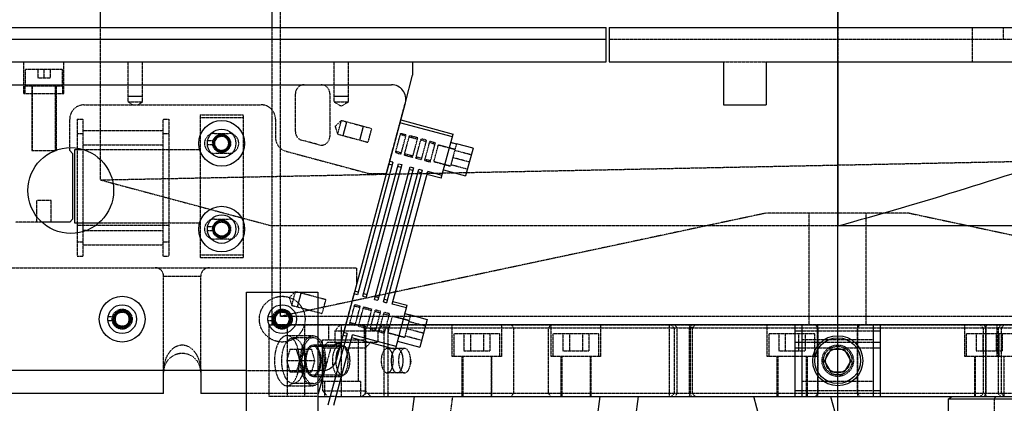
# Model space of a CAD drawing. Header units: millimetres. Extents: x -24622 to 2314, y -1603 to 2287.
# Tile 156 of 236: x 76 to 420, y 900 to 1034. Entities that reach past the tile are written whole.
import ezdxf
from ezdxf.lldxf.tags import DXFTag

# ---------------------------------------------------------------- set-up
doc = ezdxf.new("R2010")
doc.units = ezdxf.units.MM
doc.linetypes.add('HIDDEN', pattern=[0.2, 0.1, -0.1])
doc.layers.add('02___PRT_ALL_AXES', color=7, linetype='Continuous')
doc.layers.add('DEFAULT_2', color=8, linetype='HIDDEN')
tags = doc.linetypes.add('CENTER', pattern=[2, 1.25, -0.25, 0.25, -0.25]).pattern_tags.tags
tags[10:11] = [DXFTag(74, 4), DXFTag(75, 0), DXFTag(340, '0'), DXFTag(46, 1.0), DXFTag(50, 0.0), DXFTag(44, 0.0), DXFTag(45, 0.0)]
tags[8:9] = [DXFTag(74, 4), DXFTag(75, 0), DXFTag(340, '0'), DXFTag(46, 1.0), DXFTag(50, 0.0), DXFTag(44, 0.0), DXFTag(45, 0.0)]
tags[6:7] = [DXFTag(74, 4), DXFTag(75, 0), DXFTag(340, '0'), DXFTag(46, 1.0), DXFTag(50, 0.0), DXFTag(44, 0.0), DXFTag(45, 0.0)]
tags[4:5] = [DXFTag(74, 4), DXFTag(75, 0), DXFTag(340, '0'), DXFTag(46, 1.0), DXFTag(50, 0.0), DXFTag(44, 0.0), DXFTag(45, 0.0)]

msp = doc.modelspace()

# ---------------------------------------------------------------- linework, layer by layer
at = {"color": 1, "linetype": 'CENTER', "ltscale": 304.8}
msp.add_line((362.024, 685.354), (362.024, 1213.43), dxfattribs=at)
at = {"color": 7, "linetype": 'Continuous'}
for p, q in [((164.024, 1159.336), (164.024, 1031.336)), ((104.024, 1031.336), (104.024, 1109.336)), ((362.024, 1109.336), (362.024, 1031.336)), ((-68.976, 1031.336), (281.024, 1031.336)), ((281.024, 1019.336), (281.024, 1031.336)), ((282.024, 1031.336), (282.024, 1019.336)), ((282.024, 1031.336), (439.024, 1031.336)), ((-68.976, 1019.336), (281.024, 1019.336)), ((213.29, 1019.336), (213.29, 1014.671)), ((282.024, 1019.336), (322.024, 1019.336)), ((322.024, 1019.336), (322.024, 1004.336)), ((337.024, 1019.336), (337.024, 1004.336)), ((337.024, 1019.336), (439.024, 1019.336)), ((362.024, 1019.336), (362.024, 962.005)), ((210.743, 1005.162), (213.29, 1014.671)), ((55.786, 1011.365), (205.901, 1011.365)), ((113.79, 1007.336), (118.79, 1007.336)), ((185.79, 1007.336), (190.79, 1007.336)), ((186.615, 915.071), (210.731, 1005.071)), ((322.024, 1004.336), (337.024, 1004.336)), ((188.999, 993.559), (190.293, 998.389)), ((194.794, 992.006), (196.088, 996.836)), ((227.197, 993.159), (208.844, 998.076)), ((209.103, 999.042), (227.455, 994.125)), ((143.448, 990.865), (144.948, 993.463)), ((144.948, 993.463), (147.948, 993.463)), ((147.948, 993.463), (149.448, 990.865)), ((223.314, 978.67), (227.455, 994.125)), ((93.29, 988.336), (93.29, 989.283)), ((95.948, 989.128), (95.948, 988.615)), ((144.948, 988.267), (143.448, 990.865)), ((149.448, 990.865), (147.948, 988.267)), ((228.586, 990.618), (226.654, 991.135)), ((226.674, 991.207), (228.606, 990.69)), ((228.611, 990.709), (228.586, 990.618)), ((234.406, 989.156), (228.611, 990.709)), ((234.406, 989.156), (231.818, 979.497)), ((93.29, 988.336), (94.29, 987.336)), ((94.29, 987.336), (94.29, 964.336)), ((98.321, 988.615), (94.948, 988.615)), ((94.948, 988.615), (94.948, 963.115)), ((97.948, 988.615), (97.948, 988.702)), ((147.948, 988.267), (144.948, 988.267)), ((206.38, 984.243), (193.956, 937.878)), ((195.888, 937.361), (208.312, 983.725)), ((209.471, 983.415), (197.047, 937.05)), ((199.945, 936.274), (212.368, 982.638)), ((213.528, 982.328), (201.104, 935.963)), ((206.121, 983.277), (204.962, 983.588)), ((206.38, 984.243), (205.221, 984.553)), ((209.212, 982.449), (208.053, 982.759)), ((208.312, 983.725), (209.471, 983.415)), ((212.368, 982.638), (213.528, 982.328)), ((203.036, 935.446), (215.459, 981.81)), ((216.619, 981.499), (204.195, 935.135)), ((206.127, 934.617), (218.55, 980.982)), ((213.269, 981.362), (212.11, 981.672)), ((216.36, 980.533), (215.201, 980.844)), ((215.459, 981.81), (216.619, 981.499)), ((223.314, 978.67), (218.292, 980.016)), ((223.573, 979.636), (218.55, 980.982)), ((224.091, 981.568), (231.818, 979.497)), ((93.29, 963.336), (83.504, 963.336)), ((94.29, 964.336), (93.29, 963.336)), ((94.948, 963.115), (103.542, 963.115)), ((95.948, 963.115), (95.948, 959.603)), ((97.948, 960.029), (97.948, 963.115)), ((143.448, 960.865), (144.948, 963.463)), ((144.948, 963.463), (147.948, 963.463)), ((147.948, 963.463), (149.448, 960.865)), ((560.024, 962.005), (362.024, 962.005)), ((98.881, 960.365), (97.948, 960.365)), ((144.948, 958.267), (143.448, 960.865)), ((147.948, 958.267), (144.948, 958.267)), ((149.448, 960.865), (147.948, 958.267)), ((155.118, 878.843), (155.154, 938.843)), ((155.154, 938.843), (180.154, 938.828)), ((172.952, 933.671), (174.246, 938.501)), ((180.154, 938.828), (180.118, 878.828)), ((193.956, 937.878), (192.797, 938.189)), ((194.215, 938.844), (193.056, 939.155)), ((195.888, 937.361), (197.047, 937.05)), ((196.147, 938.327), (197.306, 938.016)), ((200.204, 937.24), (201.363, 936.929)), ((199.945, 936.274), (201.104, 935.963)), ((203.036, 935.446), (204.195, 935.135)), ((203.295, 936.411), (204.454, 936.101)), ((211.15, 933.271), (206.127, 934.617)), ((206.386, 935.583), (211.409, 934.237)), ((207.268, 918.783), (211.409, 934.237)), ((108.648, 929.365), (110.148, 931.963)), ((110.148, 931.963), (113.148, 931.963)), ((113.148, 931.963), (114.648, 929.365)), ((164.648, 929.365), (166.148, 931.963)), ((166.148, 931.963), (169.148, 931.963)), ((169.148, 931.963), (170.648, 929.365)), ((212.539, 930.73), (210.608, 931.248)), ((210.627, 931.32), (212.559, 930.802)), ((212.564, 930.822), (212.539, 930.73)), ((212.564, 930.822), (218.36, 929.269)), ((110.148, 926.767), (108.648, 929.365)), ((113.148, 926.767), (110.148, 926.767)), ((114.648, 929.365), (113.148, 926.767)), ((166.148, 926.767), (164.648, 929.365)), ((169.148, 926.767), (166.148, 926.767)), ((170.648, 929.365), (169.148, 926.767)), ((218.36, 929.269), (215.771, 919.61)), ((347.024, 927.336), (347.024, 902.336)), ((349.524, 902.336), (349.524, 927.336)), ((349.524, 927.336), (374.524, 927.336)), ((374.524, 902.336), (374.524, 927.336)), ((377.024, 902.336), (377.024, 927.336)), ((190.333, 924.355), (183.629, 899.336)), ((185.699, 899.336), (192.265, 923.838)), ((190.074, 923.39), (188.915, 923.7)), ((190.333, 924.355), (189.174, 924.666)), ((207.526, 919.749), (192.265, 923.838)), ((347.024, 925.336), (349.524, 925.336)), ((374.524, 925.336), (377.024, 925.336)), ((207.268, 918.783), (192.006, 922.872)), ((208.044, 921.68), (215.771, 919.61)), ((347.024, 921.336), (349.524, 921.336)), ((374.524, 921.336), (377.024, 921.336)), ((347.024, 919.336), (349.524, 919.336)), ((357.405, 914.836), (359.714, 918.836)), ((359.714, 918.836), (364.333, 918.836)), ((364.333, 918.836), (366.643, 914.836)), ((374.524, 919.336), (377.024, 919.336)), ((359.714, 910.836), (357.405, 914.836)), ((366.643, 914.836), (364.333, 910.836)), ((155.138, 911.365), (38.648, 911.365)), ((126.148, 903.365), (126.148, 911.365)), ((139.148, 911.365), (139.148, 903.365)), ((181.786, 911.365), (180.138, 911.365)), ((180.36, 903.365), (182.519, 911.419)), ((364.333, 910.836), (359.714, 910.836)), ((126.148, 903.365), (31.648, 903.365)), ((155.133, 903.365), (139.148, 903.365)), ((180.36, 903.365), (180.133, 903.365)), ((349.524, 904.336), (347.024, 904.336)), ((377.024, 904.336), (374.524, 904.336)), ((180.132, 902.336), (184.433, 902.336)), ((186.503, 902.336), (560.965, 902.336)), ((213.873, 902.336), (212.802, 894.337)), ((278.825, 902.336), (277.754, 894.337)), ((291.212, 894.337), (292.284, 902.336)), ((334.772, 894.337), (332.629, 902.336)), ((359.546, 902.336), (361.689, 894.337)), ((400.703, 901.336), (401.928, 902.336)), ((400.703, 901.336), (400.703, 894.337)), ((440.898, 901.336), (400.703, 901.336))]:
    msp.add_line(p, q, dxfattribs=at)
at = {"color": 1, "linetype": 'CENTER', "ltscale": 71.12}
msp.add_line((-68.976, 1027.336), (281.024, 1027.336), dxfattribs=at)
at = {"color": 7, "linetype": 'Continuous'}
for centre, radius in [((146.448, 990.865), 8), ((146.448, 990.865), 5), ((93.648, 974.365), 15), ((146.448, 960.865), 8), ((146.448, 960.865), 5), ((111.648, 929.365), 8), ((111.648, 929.365), 5), ((167.648, 929.365), 5), ((362.024, 914.836), 8.75), ((362.024, 914.836), 8)]:
    msp.add_circle(centre, radius, dxfattribs=at)
for centre, start, end in [((205.901, 1006.365), 345, 90), ((181.786, 916.365), 270, 345)]:
    msp.add_arc(centre, 5, start, end, dxfattribs=at)
for points, start_tangent, end_tangent in [([(146.448, 993.365), (145.599, 993.217), (144.844, 992.783), (144.284, 992.117), (143.986, 991.3), (143.987, 990.43), (144.285, 989.613), (144.845, 988.947), (145.6, 988.514), (146.448, 988.365)], (-0.9999755, -0.0069976), (0.9999779, -0.0066501)), ([(146.448, 988.365), (147.298, 988.514), (148.052, 988.948), (148.612, 989.613), (148.91, 990.431), (148.91, 991.301), (148.612, 992.118), (148.052, 992.783), (147.297, 993.217), (146.448, 993.365)], (0.9999755, 0.0069976), (-0.9999779, 0.0066501)), ([(362.024, 962.005), (406.436, 974.986), (450.638, 989.336)], (0.9659258, 0.258819), (0.9481681, 0.3177691)), ([(146.448, 958.365), (145.599, 958.514), (144.844, 958.948), (144.284, 959.613), (143.986, 960.431), (143.987, 961.301), (144.285, 962.118), (144.845, 962.783), (145.6, 963.217), (146.448, 963.365)], (-0.9999755, 0.0069976), (0.9999779, 0.0066501)), ([(146.448, 963.365), (147.298, 963.217), (148.052, 962.783), (148.612, 962.117), (148.91, 961.3), (148.91, 960.43), (148.612, 959.613), (148.052, 958.947), (147.297, 958.514), (146.448, 958.365)], (0.9999755, -0.0069976), (-0.9999779, -0.0066501)), ([(114.148, 929.365), (114.001, 930.211), (113.567, 930.968), (112.901, 931.529), (112.083, 931.827), (111.212, 931.827), (110.394, 931.528), (109.728, 930.966), (109.295, 930.209), (109.148, 929.365)], (-0.0048496, 0.9999882), (-0.0043979, -0.9999903)), ([(170.148, 929.365), (170.001, 930.211), (169.567, 930.968), (168.901, 931.529), (168.083, 931.827), (167.212, 931.827), (166.394, 931.528), (165.728, 930.966), (165.295, 930.209), (165.148, 929.365)], (-0.0048496, 0.9999882), (-0.0043979, -0.9999903)), ([(109.148, 929.365), (109.296, 928.52), (109.729, 927.763), (110.395, 927.202), (111.214, 926.903), (112.085, 926.904), (112.903, 927.203), (113.568, 927.764), (114.001, 928.521), (114.148, 929.365)], (0.0048496, -0.9999882), (0.0043979, 0.9999903)), ([(165.148, 929.365), (165.296, 928.52), (165.729, 927.763), (166.395, 927.202), (167.214, 926.903), (168.085, 926.904), (168.903, 927.203), (169.568, 927.764), (170.001, 928.521), (170.148, 929.365)], (0.0048496, -0.9999882), (0.0043979, 0.9999903)), ([(187.74, 919.335), (187.579, 919.162), (186.933, 918.045), (186.518, 916.547), (186.373, 914.836)], (-0.7131539, -0.7010075), (0.0008769, -0.9999996)), ([(189.272, 919.753), (188.975, 919.826), (188.676, 919.828), (188.381, 919.758)], (-0.9394772, 0.3426115), (-0.9409735, -0.3384802)), ([(191.373, 914.836), (191.217, 916.54), (190.771, 918.037), (190.093, 919.154), (189.918, 919.335)], (-0.0008525, 0.9999996), (-0.7250992, 0.6886444)), ([(209.996, 914.836), (209.84, 916.434), (209.38, 917.829), (208.688, 918.759), (207.87, 919.086), (207.053, 918.757), (206.361, 917.825), (205.902, 916.43), (205.746, 914.836)], (-0.0024297, 0.999997), (-0.0020766, -0.9999978)), ([(357.774, 914.836), (358.086, 916.434), (359.007, 917.829), (360.391, 918.759), (362.026, 919.086), (363.661, 918.757), (365.045, 917.825), (365.963, 916.43), (366.274, 914.836)], (0.0048593, 0.9999882), (0.0041531, -0.9999914)), ([(205.746, 914.836), (205.903, 913.237), (206.363, 911.842), (207.055, 910.912), (207.873, 910.586), (208.69, 910.914), (209.382, 911.846), (209.841, 913.241), (209.996, 914.836)], (0.0024297, -0.999997), (0.0020766, 0.9999978)), ([(366.274, 914.836), (365.961, 913.237), (365.041, 911.842), (363.657, 910.912), (362.021, 910.586), (360.386, 910.914), (359.003, 911.846), (358.085, 913.241), (357.774, 914.836)], (-0.0048593, -0.9999882), (-0.0041531, 0.9999914)), ([(188.369, 909.918), (188.663, 909.845), (188.961, 909.844), (189.26, 909.913)], (0.9377064, -0.3474288), (0.9426102, 0.3338952))]:
    msp.add_spline(points, degree=3, dxfattribs=dict(at, start_tangent=start_tangent, end_tangent=end_tangent))
at = {"layer": '02___PRT_ALL_AXES', "color": 7, "linetype": 'Continuous'}
for p, q in [((164.024, 1159.336), (164.024, 1031.336)), ((349.591, 927.336), (217.842, 927.336)), ((560.024, 927.336), (374.524, 927.336))]:
    msp.add_line(p, q, dxfattribs=at)
at = {"layer": '02___PRT_ALL_AXES', "color": 8, "linetype": 'HIDDEN'}
for p, q in [((167.024, 930.336), (167.024, 1159.336)), ((164.024, 1031.336), (164.024, 927.336)), ((337.024, 966.47), (167.024, 930.336)), ((387.024, 966.47), (337.024, 966.47)), ((352.024, 927.336), (352.024, 966.47)), ((372.024, 927.336), (372.024, 966.47)), ((387.024, 966.47), (557.024, 930.336)), ((557.024, 930.336), (167.024, 930.336)), ((217.842, 927.336), (164.024, 927.336)), ((374.524, 927.336), (349.591, 927.336))]:
    msp.add_line(p, q, dxfattribs=at)
at = {"layer": 'DEFAULT_2', "color": 8, "linetype": 'HIDDEN'}
for p, q in [((104.024, 978.082), (104.024, 1031.336)), ((164.024, 1031.336), (164.024, 927.336)), ((362.024, 1031.336), (362.024, 1019.336)), ((409.024, 1031.336), (409.024, 1019.336)), ((420.024, 1027.336), (420.024, 1031.336)), ((282.024, 1027.336), (428.024, 1027.336)), ((77.29, 1008.336), (77.29, 1019.336)), ((77.79, 1016.836), (90.79, 1016.836)), ((77.79, 1010.836), (77.79, 1016.836)), ((82.125, 1016.836), (82.125, 1013.836)), ((84.29, 1016.836), (84.29, 1013.836)), ((86.455, 1016.836), (86.455, 1013.836)), ((90.79, 1010.836), (90.79, 1016.836)), ((91.29, 1008.336), (91.29, 1019.336)), ((113.79, 1005.336), (113.79, 1019.336)), ((118.79, 1005.336), (118.79, 1019.336)), ((185.79, 1005.336), (185.79, 1019.336)), ((190.79, 1005.336), (190.79, 1019.336)), ((322.024, 1019.336), (337.024, 1019.336)), ((82.125, 1013.836), (86.455, 1013.836)), ((77.64, 1010.836), (77.64, 1008.336)), ((90.925, 1010.836), (77.641, 1010.836)), ((80.04, 1010.836), (80.04, 988.336)), ((80.29, 988.336), (80.29, 1010.836)), ((88.29, 988.336), (88.29, 1010.836)), ((88.428, 1008.336), (88.428, 1010.836)), ((88.517, 1010.836), (88.517, 1008.336)), ((90.869, 1008.336), (90.869, 1010.836)), ((90.925, 1010.836), (90.925, 1008.336)), ((175.29, 1011.336), (181.29, 1011.336)), ((77.29, 1008.336), (91.29, 1008.336)), ((88.54, 1008.336), (88.54, 988.336)), ((172.29, 994.853), (172.29, 1008.336)), ((184.29, 1008.336), (184.29, 993.245)), ((98.29, 1004.336), (160.29, 1004.336)), ((113.79, 1005.336), (115.455, 1004.336)), ((113.79, 1005.336), (118.79, 1005.336)), ((117.126, 1004.336), (118.79, 1005.336)), ((188.29, 1003.834), (185.79, 1005.336)), ((185.79, 1005.336), (190.79, 1005.336)), ((190.79, 1005.336), (188.29, 1003.834)), ((204.09, 980.336), (210.743, 1005.162)), ((93.29, 989.283), (93.29, 999.336)), ((95.948, 999.365), (97.948, 999.365)), ((95.948, 999.365), (95.948, 989.128)), ((97.948, 988.702), (97.948, 999.365)), ((125.948, 999.365), (127.948, 999.365)), ((125.948, 951.365), (125.948, 999.365)), ((127.948, 999.365), (127.948, 951.365)), ((138.948, 1000.865), (153.948, 1000.865)), ((138.948, 1000.865), (138.948, 950.865)), ((138.948, 999.865), (153.948, 999.865)), ((153.948, 1000.865), (153.948, 950.865)), ((165.29, 999.336), (165.29, 992.934)), ((186.263, 996.88), (188.361, 998.906)), ((187.067, 994.077), (186.263, 996.88)), ((187.067, 994.077), (188.361, 998.906)), ((188.361, 998.906), (198.986, 996.059)), ((197.692, 991.23), (198.986, 996.059)), ((95.948, 994.365), (97.948, 994.365)), ((97.948, 995.365), (125.948, 995.365)), ((125.948, 994.365), (127.948, 994.365)), ((143.948, 994.365), (148.948, 994.365)), ((187.067, 994.077), (197.692, 991.23)), ((207.286, 987.624), (209.097, 994.385)), ((210.9, 993.385), (208.968, 993.902)), ((209.097, 994.385), (211.029, 993.867)), ((209.217, 987.106), (211.029, 993.867)), ((210.377, 986.795), (212.188, 993.557)), ((214.957, 992.297), (212.059, 993.074)), ((215.086, 992.78), (212.188, 993.557)), ((213.274, 986.019), (215.086, 992.78)), ((214.433, 985.708), (216.245, 992.47)), ((218.177, 991.952), (216.245, 992.47)), ((97.948, 990.365), (125.948, 990.365)), ((104.024, 978.082), (662.024, 989.336)), ((141.469, 990.415), (143.381, 990.415)), ((141.543, 991.835), (143.504, 991.835)), ((180.514, 990.348), (174.514, 991.955)), ((218.048, 991.469), (216.116, 991.987)), ((216.365, 985.191), (218.177, 991.952)), ((217.524, 984.88), (219.336, 991.642)), ((219.207, 991.159), (221.139, 990.641)), ((219.336, 991.642), (221.268, 991.124)), ((219.456, 984.363), (221.268, 991.124)), ((220.732, 984.487), (222.311, 990.379)), ((222.298, 990.33), (228.093, 988.778)), ((222.311, 990.379), (226.174, 989.343)), ((228.079, 988.724), (226.147, 989.241)), ((226.179, 989.36), (228.111, 988.842)), ((228.586, 990.618), (226.515, 982.886)), ((80.04, 988.336), (88.54, 988.336)), ((95.948, 988.615), (95.948, 963.115)), ((97.948, 963.115), (97.948, 988.615)), ((138.948, 988.615), (98.321, 988.615)), ((148.948, 987.365), (143.948, 987.365)), ((168.996, 988.105), (197.99, 980.336)), ((207.286, 987.624), (209.217, 987.106)), ((207.415, 988.107), (209.347, 987.589)), ((210.377, 986.795), (213.274, 986.019)), ((210.506, 987.278), (213.404, 986.502)), ((214.433, 985.708), (216.365, 985.191)), ((214.563, 986.191), (216.495, 985.674)), ((217.654, 985.363), (219.586, 984.845)), ((233.112, 984.327), (227.317, 985.88)), ((233.785, 986.836), (227.989, 988.389)), ((217.524, 984.88), (219.456, 984.363)), ((220.732, 984.487), (224.596, 983.451)), ((220.745, 984.535), (226.54, 982.982)), ((224.583, 983.403), (226.514, 982.885)), ((232.44, 981.817), (226.644, 983.37)), ((197.99, 980.336), (204.09, 980.336)), ((104.024, 978.082), (164.024, 962.005)), ((86.79, 970.836), (81.79, 970.836)), ((81.79, 963.336), (81.79, 970.836)), ((86.79, 963.336), (86.79, 970.836)), ((83.504, 963.336), (74.29, 963.336)), ((127.948, 962.115), (95.948, 962.115)), ((103.542, 963.115), (138.948, 963.115)), ((141.543, 961.835), (143.504, 961.835)), ((143.948, 964.365), (148.948, 964.365)), ((362.024, 962.005), (164.024, 962.005)), ((95.948, 959.603), (95.948, 951.365)), ((97.948, 951.365), (97.948, 960.029)), ((98.881, 960.365), (125.948, 960.365)), ((141.469, 960.415), (143.381, 960.415)), ((95.948, 956.365), (97.948, 956.365)), ((97.948, 955.365), (125.948, 955.365)), ((125.948, 956.365), (127.948, 956.365)), ((148.948, 957.365), (143.948, 957.365)), ((95.948, 951.365), (97.948, 951.365)), ((125.948, 951.365), (127.948, 951.365)), ((138.948, 951.865), (153.948, 951.865)), ((153.948, 950.865), (138.948, 950.865)), ((34.789, 947.365), (193.648, 947.365)), ((126.148, 944.365), (139.148, 944.365)), ((126.148, 911.365), (126.148, 944.365)), ((139.148, 911.365), (139.148, 944.365)), ((193.648, 947.365), (193.648, 941.365)), ((170.216, 936.993), (172.314, 939.019)), ((171.02, 934.189), (172.314, 939.019)), ((182.939, 936.172), (172.314, 939.019)), ((188.915, 923.7), (193.056, 939.155)), ((171.02, 934.189), (170.216, 936.993)), ((171.02, 934.189), (181.645, 931.342)), ((181.645, 931.342), (182.939, 936.172)), ((191.239, 927.736), (193.051, 934.498)), ((192.921, 934.015), (194.853, 933.497)), ((193.051, 934.498), (194.982, 933.98)), ((193.171, 927.219), (194.982, 933.98)), ((194.33, 926.908), (196.141, 933.669)), ((196.141, 933.669), (199.039, 932.893)), ((106.743, 930.335), (108.704, 930.335)), ((162.743, 930.335), (164.704, 930.335)), ((196.012, 933.187), (198.91, 932.41)), ((197.228, 926.132), (199.039, 932.893)), ((198.387, 925.821), (200.198, 932.582)), ((200.069, 932.099), (202.001, 931.582)), ((202.13, 932.065), (200.198, 932.582)), ((200.318, 925.303), (202.13, 932.065)), ((201.478, 924.993), (203.289, 931.754)), ((203.16, 931.271), (205.092, 930.754)), ((205.221, 931.237), (203.289, 931.754)), ((203.409, 924.475), (205.221, 931.237)), ((204.685, 924.599), (206.264, 930.491)), ((206.251, 930.443), (212.046, 928.89)), ((206.264, 930.491), (210.128, 929.456)), ((212.539, 930.73), (210.468, 922.998)), ((106.669, 928.915), (108.581, 928.915)), ((162.669, 928.915), (164.581, 928.915)), ((163.083, 927.336), (349.524, 927.336)), ((163.083, 902.336), (163.083, 927.336)), ((169.524, 902.336), (169.524, 927.336)), ((175.583, 902.336), (175.583, 927.336)), ((183.868, 927.336), (183.868, 922.086)), ((186.149, 925.336), (187.887, 927.336)), ((188.321, 927.336), (188.321, 902.336)), ((191.239, 927.736), (193.171, 927.219)), ((191.368, 928.219), (193.3, 927.702)), ((194.33, 926.908), (197.228, 926.132)), ((194.459, 927.391), (197.357, 926.615)), ((196.655, 926.336), (195.655, 927.336)), ((195.856, 927.334), (196.833, 926.334)), ((196.368, 927.336), (196.368, 922.086)), ((202.887, 927.336), (201.149, 925.336)), ((203.321, 902.336), (203.321, 927.336)), ((204.655, 927.336), (204.655, 902.336)), ((212.032, 928.836), (210.1, 929.354)), ((210.132, 929.473), (212.064, 928.955)), ((217.738, 926.949), (211.942, 928.502)), ((227.04, 927.336), (227.04, 916.336)), ((244.54, 916.336), (244.54, 927.336)), ((247.85, 927.336), (248.522, 926.336)), ((260.823, 926.336), (261.689, 927.336)), ((261.681, 927.336), (261.681, 916.336)), ((279.181, 916.336), (279.181, 927.336)), ((303.134, 902.336), (303.134, 927.336)), ((304.784, 926.336), (303.785, 927.336)), ((305.856, 926.336), (304.99, 927.336)), ((310.032, 927.336), (310.338, 926.336)), ((310.928, 927.336), (310.062, 926.336)), ((311.134, 926.336), (312.134, 927.336)), ((337.274, 927.336), (337.274, 916.336)), ((354.23, 927.336), (355.096, 926.336)), ((354.774, 927.336), (354.774, 916.336)), ((355.024, 902.336), (355.024, 927.336)), ((368.952, 926.336), (369.818, 927.336)), ((369.024, 902.336), (369.024, 927.336)), ((374.524, 927.336), (560.024, 927.336)), ((406.356, 927.336), (406.356, 916.336)), ((412.914, 926.336), (411.914, 927.336)), ((413.985, 926.336), (413.119, 927.336)), ((414.017, 927.334), (413.711, 926.334)), ((417.745, 927.336), (417.745, 916.336)), ((419.058, 927.336), (418.192, 926.336)), ((419.263, 926.336), (420.263, 927.336)), ((178.426, 923.586), (169.333, 923.586)), ((186.149, 925.336), (201.149, 925.336)), ((186.149, 921.336), (186.149, 925.336)), ((196.655, 926.336), (527.393, 926.336)), ((196.655, 926.336), (196.655, 903.336)), ((196.835, 926.336), (196.835, 903.336)), ((198.387, 925.821), (200.318, 925.303)), ((198.516, 926.304), (200.448, 925.786)), ((201.149, 925.336), (201.149, 921.336)), ((201.478, 924.993), (203.409, 924.475)), ((201.607, 925.476), (203.539, 924.958)), ((204.685, 924.599), (208.549, 923.564)), ((204.698, 924.647), (210.494, 923.095)), ((208.536, 923.516), (210.468, 922.998)), ((216.393, 921.93), (210.598, 923.483)), ((217.066, 924.439), (211.27, 925.992)), ((227.79, 924.336), (243.79, 924.336)), ((227.79, 916.336), (227.79, 924.336)), ((231.171, 924.336), (231.171, 918.336)), ((233.48, 924.336), (233.48, 918.336)), ((238.099, 924.336), (238.099, 918.336)), ((240.409, 918.336), (240.409, 924.336)), ((243.79, 916.336), (243.79, 924.336)), ((248.522, 926.336), (248.522, 903.336)), ((260.823, 903.336), (260.823, 926.336)), ((262.431, 924.336), (278.431, 924.336)), ((262.431, 916.336), (262.431, 924.336)), ((265.812, 924.336), (265.812, 918.336)), ((268.121, 924.336), (268.121, 918.336)), ((272.74, 924.336), (272.74, 918.336)), ((275.05, 918.336), (275.05, 924.336)), ((278.431, 916.336), (278.431, 924.336)), ((304.784, 926.336), (304.784, 903.336)), ((305.856, 903.336), (305.856, 926.336)), ((310.062, 926.336), (310.062, 903.336)), ((311.134, 926.336), (310.062, 926.336)), ((310.338, 926.336), (310.338, 903.336)), ((311.134, 926.336), (311.134, 903.335)), ((338.024, 916.336), (338.024, 924.336)), ((338.026, 924.336), (354.023, 924.336)), ((341.405, 924.336), (341.405, 918.336)), ((343.715, 918.336), (343.715, 924.336)), ((348.334, 924.336), (348.334, 918.336)), ((349.524, 925.336), (374.524, 925.336)), ((350.643, 924.336), (350.643, 918.336)), ((354.024, 916.336), (354.024, 924.336)), ((355.096, 926.336), (355.096, 903.336)), ((368.952, 903.336), (368.952, 926.336)), ((407.106, 916.336), (407.106, 924.336)), ((407.106, 924.336), (434.495, 924.336)), ((410.488, 924.336), (410.488, 918.336)), ((412.797, 924.336), (412.797, 918.336)), ((412.914, 926.336), (412.914, 903.335)), ((413.71, 926.336), (413.71, 903.336)), ((413.985, 903.336), (413.985, 926.336)), ((417.416, 924.336), (417.416, 918.336)), ((418.192, 926.336), (418.192, 903.336)), ((418.495, 916.336), (418.495, 924.336)), ((419.263, 926.336), (419.263, 903.336)), ((419.725, 918.336), (419.725, 924.336)), ((178.426, 922.836), (171.498, 922.836)), ((178.426, 920.336), (187.953, 920.336)), ((181.703, 922.086), (196.368, 922.086)), ((181.703, 907.586), (181.703, 922.086)), ((181.807, 919.336), (183.544, 921.336)), ((183.544, 921.336), (201.149, 921.336)), ((194.203, 922.086), (194.203, 907.586)), ((198.544, 921.336), (196.807, 919.336)), ((374.524, 922.086), (349.524, 922.086)), ((349.524, 921.336), (374.524, 921.336)), ((170.344, 918.836), (169.189, 914.836)), ((170.344, 918.836), (177.849, 918.836)), ((173.808, 914.836), (172.653, 918.836)), ((174.385, 914.836), (175.54, 918.836)), ((177.849, 918.836), (179.004, 914.836)), ((189.252, 919.836), (178.426, 919.836)), ((181.807, 919.336), (187.739, 919.336)), ((181.807, 904.336), (181.807, 919.336)), ((184.451, 918.631), (182.519, 911.419)), ((189.919, 919.336), (196.807, 919.336)), ((196.807, 919.336), (196.807, 904.336)), ((210.469, 919.086), (204.407, 919.086)), ((231.171, 918.336), (240.409, 918.336)), ((265.812, 918.336), (275.05, 918.336)), ((341.405, 918.336), (350.643, 918.336)), ((349.524, 919.336), (359.844, 919.336)), ((364.204, 919.336), (374.524, 919.336)), ((410.488, 918.336), (419.725, 918.336)), ((179.004, 914.836), (169.189, 914.836)), ((169.189, 914.836), (170.344, 910.836)), ((172.653, 910.836), (173.808, 914.836)), ((175.54, 910.836), (174.385, 914.836)), ((179.004, 914.836), (177.849, 910.836)), ((212.51, 913.647), (212.594, 914.836)), ((212.681, 914.836), (212.511, 916.013)), ((212.594, 914.836), (212.511, 916.011)), ((212.681, 914.836), (212.511, 913.658)), ((244.54, 916.336), (227.04, 916.336)), ((230.54, 916.336), (230.54, 902.336)), ((230.79, 916.336), (230.79, 902.336)), ((240.79, 916.336), (240.79, 902.336)), ((241.04, 902.336), (241.04, 916.336)), ((279.181, 916.336), (261.681, 916.336)), ((265.181, 916.336), (265.181, 902.336)), ((265.431, 916.336), (265.431, 902.336)), ((275.431, 916.336), (275.431, 902.336)), ((275.681, 916.336), (275.681, 902.336)), ((354.774, 916.336), (337.274, 916.336)), ((340.774, 916.336), (340.774, 902.336)), ((341.024, 916.336), (341.024, 902.336)), ((351.024, 916.336), (351.024, 902.336)), ((351.274, 916.336), (351.274, 902.336)), ((435.245, 916.336), (406.356, 916.336)), ((409.856, 916.336), (409.856, 902.336)), ((410.106, 916.336), (410.106, 902.336)), ((420.106, 916.336), (420.106, 902.336)), ((155.138, 911.365), (180.138, 911.365)), ((177.849, 910.836), (170.344, 910.836)), ((178.426, 909.836), (188.819, 909.836)), ((210.469, 910.586), (204.407, 910.586)), ((178.426, 906.836), (171.498, 906.836)), ((178.426, 909.336), (187.953, 909.336)), ((195.069, 907.586), (181.703, 907.586)), ((182.569, 902.336), (182.569, 907.586)), ((195.069, 907.586), (195.069, 902.336)), ((374.524, 907.586), (349.524, 907.586)), ((180.133, 903.365), (155.133, 903.365)), ((169.333, 906.086), (178.426, 906.086)), ((181.807, 904.336), (196.807, 904.336)), ((183.544, 902.336), (181.807, 904.336)), ((196.655, 903.335), (195.655, 902.336)), ((195.858, 902.336), (196.835, 903.336)), ((527.393, 903.335), (196.655, 903.335)), ((196.807, 904.336), (198.544, 902.336)), ((247.849, 902.338), (248.52, 903.338)), ((261.689, 902.336), (260.823, 903.336)), ((304.784, 903.335), (303.785, 902.336)), ((304.99, 902.336), (305.856, 903.336)), ((310.031, 902.338), (310.337, 903.338)), ((310.062, 903.336), (310.928, 902.336)), ((311.134, 903.335), (312.134, 902.336)), ((374.524, 904.336), (349.524, 904.336)), ((355.096, 903.336), (354.23, 902.336)), ((369.818, 902.336), (368.952, 903.336)), ((412.914, 903.335), (411.914, 902.335)), ((413.119, 902.336), (413.985, 903.336)), ((414.016, 902.336), (413.71, 903.336)), ((418.192, 903.336), (419.058, 902.336)), ((419.263, 903.335), (420.263, 902.336)), ((180.132, 902.336), (163.083, 902.336)), ((186.503, 902.336), (184.433, 902.336)), ((221.894, 861.747), (227.332, 902.336)), ((416.75, 901.336), (417.457, 902.336)), ((416.75, 901.336), (416.75, 805.336))]:
    msp.add_line(p, q, dxfattribs=at)
for centre, radius in [((146.448, 990.865), 3.15), ((146.448, 990.865), 3), ((146.448, 990.865), 2.5), ((146.448, 960.865), 3.15), ((146.448, 960.865), 3), ((146.448, 960.865), 2.5), ((167.648, 929.365), 8), ((111.648, 929.365), 3.5), ((111.648, 929.365), 3.15), ((111.648, 929.365), 3), ((111.648, 929.365), 2.5), ((167.648, 929.365), 3.5), ((167.648, 929.365), 3.15), ((167.648, 929.365), 3), ((167.648, 929.365), 2.5), ((362.024, 914.836), 5.5), ((362.024, 914.836), 5), ((362.024, 914.836), 4.25)]:
    msp.add_circle(centre, radius, dxfattribs=at)
for centre, radius, start, end in [((175.29, 1008.336), 3, 90, 180), ((181.29, 1008.336), 3, 0, 90), ((98.29, 999.336), 5, 90, 180), ((160.29, 999.336), 5, 0, 90), ((143.948, 990.865), 3.5, 90, 270), ((146.448, 990.865), 3.1, 188.34662, 161.76572), ((148.948, 990.865), 3.5, 270, 90), ((170.29, 992.934), 5, 180, 255), ((175.29, 994.853), 3, 180, 255), ((181.29, 993.245), 3, 255, 360), ((143.948, 960.865), 3.5, 90, 270), ((146.448, 960.865), 3.1, 188.34662, 161.76572), ((148.948, 960.865), 3.5, 270, 90), ((123.148, 944.365), 3, 360, 90), ((142.148, 944.365), 3, 90, 180), ((111.648, 929.365), 3.1, 188.34662, 161.76572), ((167.648, 929.336), 3.5, 163.40478, 186.89821), ((167.648, 929.365), 3.1, 188.34662, 161.76572), ((169.333, 921.414), 2.172, 84.9244, 89.99033), ((168.303, 919.679), 4.222, 45.36715, 47.79093), ((187.349, 917.854), 3, 75, 165), ((132.648, 910.865), 6.5, 0, 180), ((156.308, 914.836), 17.4, 358.42389, 1.57542), ((140.111, 910.863), 13.962, 177.94784, 179.99104), ((125.217, 910.865), 13.932, 0.00219, 2.04953), ((169.333, 908.258), 2.172, 270.00967, 275.07567), ((168.303, 909.993), 4.222, 312.20995, 314.63237)]:
    msp.add_arc(centre, radius, start, end, dxfattribs=at)
for points, start_tangent, end_tangent in [([(169.333, 923.586), (168.48, 923.417), (167.659, 922.92), (166.903, 922.111), (166.24, 921.023), (165.475, 918.96), (165.042, 916.543), (164.979, 913.978), (165.291, 911.487), (165.951, 909.285), (166.903, 907.56), (168.063, 906.462), (169.333, 906.086)], (-1, 0), (1, 0)), ([(170.682, 923.159), (170.398, 923.322), (169.525, 923.577)], (-0.8394278, 0.5434712), (-0.9960899, 0.0883451)), ([(178.426, 906.086), (177.574, 906.254), (176.752, 906.752), (175.996, 907.56), (175.333, 908.649), (174.568, 910.711), (174.136, 913.129), (174.073, 915.693), (174.385, 918.184), (175.045, 920.387), (175.996, 922.111), (177.157, 923.209), (178.426, 923.586)], (-1, 0), (1, 0)), ([(178.426, 923.586), (179.279, 923.417), (180.101, 922.92), (180.857, 922.111), (181.52, 921.023), (182.285, 918.96), (182.717, 916.543), (182.78, 913.978), (182.468, 911.487), (181.808, 909.285), (180.857, 907.56), (179.696, 906.462), (178.426, 906.086)], (1, 0), (-1, 0)), ([(126.148, 910.865), (126.471, 913.822), (127.5, 916.665), (128.34, 917.979), (129.458, 919.142), (130.908, 920.018), (132.648, 920.365), (134.389, 920.018), (135.839, 919.142), (136.957, 917.979), (137.797, 916.665), (138.826, 913.822), (139.148, 910.865)], (0.0000681, 1), (0.000199, -1)), ([(167.498, 914.836), (168.035, 918.839), (168.672, 920.497), (169.502, 921.768)], (0, 1), (0.6557058, 0.7550165)), ([(169.502, 921.768), (169.685, 921.966), (170.262, 922.444)], (0.6557058, 0.7550165), (0.8384372, 0.5449981)), ([(170.262, 922.444), (170.564, 922.614), (171.498, 922.836)], (0.8384372, 0.5449982), (1, -0.0000006)), ([(171.139, 922.806), (171.027, 922.904), (170.682, 923.159)], (-0.7408768, 0.6716409), (-0.8394278, 0.5434712)), ([(171.903, 921.918), (171.75, 922.129), (171.269, 922.683)], (-0.5672456, 0.8235487), (-0.7118068, 0.7023753)), ([(171.498, 922.836), (172.279, 922.682), (173.029, 922.227), (173.721, 921.487), (174.327, 920.492), (175.194, 917.897), (175.498, 914.836)], (1, -0.0000006), (0, -1)), ([(173.494, 917.541), (172.872, 919.982), (171.903, 921.918)], (-0.1604659, 0.9870414), (-0.5672456, 0.8235487)), ([(178.426, 922.836), (177.646, 922.682), (176.896, 922.227), (176.204, 921.487), (175.598, 920.492), (174.731, 917.898), (174.426, 914.836)], (-1, 0), (0, -1)), ([(178.426, 909.336), (177.891, 909.442), (177.374, 909.754), (176.899, 910.263), (176.482, 910.947), (176.001, 912.243), (175.729, 913.763), (175.69, 915.375), (175.886, 916.94), (176.301, 918.325), (176.899, 919.409), (177.628, 920.099), (178.426, 920.336)], (-1, 0), (1, 0)), ([(182.426, 914.836), (182.122, 917.898), (181.255, 920.492), (180.649, 921.487), (179.957, 922.227), (179.207, 922.682), (178.426, 922.836)], (0, 1), (-1, 0)), ([(178.426, 920.336), (178.707, 920.307), (179.522, 919.88)], (1, 0), (0.7547599, -0.6560012)), ([(179.522, 919.88), (179.701, 919.709), (180.194, 919.049)], (0.7547599, -0.6560012), (0.5117121, -0.859157)), ([(186.857, 919.881), (186.181, 919.043), (185.653, 917.852), (185.203, 914.836), (185.653, 911.819), (186.181, 910.629), (186.857, 909.791)], (-0.7549275, -0.6558083), (0.7549522, -0.6557798)), ([(187.953, 920.336), (187.672, 920.307), (186.857, 919.881)], (-1, 0), (-0.7549275, -0.6558083)), ([(189.048, 919.881), (188.784, 920.078), (187.953, 920.336)], (-0.7549522, 0.6557798), (-1, 0)), ([(189.719, 919.052), (189.563, 919.294), (189.048, 919.881)], (-0.5122807, 0.8588181), (-0.7549522, 0.6557798)), ([(173.702, 915.314), (173.677, 915.88), (173.494, 917.541)], (-0.0274847, 0.9996222), (-0.1604659, 0.9870414)), ([(178.426, 919.836), (177.939, 919.739), (177.47, 919.455), (177.037, 918.993), (176.659, 918.371), (176.222, 917.193), (175.975, 915.811), (175.939, 914.346), (176.117, 912.922), (176.494, 911.664), (177.037, 910.678), (177.701, 910.051), (178.426, 909.836)], (-1, 0), (1, 0)), ([(178.426, 909.836), (178.914, 909.932), (179.383, 910.216), (179.815, 910.678), (180.194, 911.3), (180.631, 912.479), (180.878, 913.86), (180.914, 915.326), (180.736, 916.749), (180.359, 918.008), (179.815, 918.993), (179.152, 919.62), (178.426, 919.836)], (1, 0), (-1, 0)), ([(180.194, 919.049), (180.371, 918.725), (180.808, 917.586)], (0.5117121, -0.859157), (0.2774002, -0.9607545)), ([(180.808, 917.586), (181.135, 913.881), (180.808, 912.086), (180.194, 910.622)], (0.2774002, -0.9607545), (-0.5117121, -0.859157)), ([(187.739, 919.336), (187.075, 918.364), (186.608, 916.997), (186.388, 915.388), (186.434, 913.717), (186.742, 912.172), (187.282, 910.925), (188, 910.116), (188.819, 909.836)], (-0.711594, -0.7025909), (1, 0)), ([(189.252, 919.836), (188.569, 919.703), (187.739, 919.336)], (-1, 0), (-0.8827574, -0.469829)), ([(188.819, 909.836), (189.65, 910.116), (190.397, 910.925), (190.973, 912.172), (191.307, 913.718), (191.357, 915.389), (191.117, 916.998), (190.617, 918.364), (189.919, 919.336)], (1, 0), (-0.7247233, 0.68904)), ([(188.948, 909.708), (190.087, 911.368), (190.666, 913.94), (190.531, 916.747), (189.719, 919.052)], (0.7901333, 0.612935), (-0.5122807, 0.8588181)), ([(189.919, 919.336), (189.711, 919.703), (189.252, 919.836)], (-0.1825886, 0.9831894), (-1, 0)), ([(204.407, 919.086), (203.594, 918.762), (203.227, 918.369), (202.905, 917.841), (202.444, 916.462), (202.282, 914.836)], (-1, 0), (0, -1)), ([(206.532, 914.836), (206.37, 916.462), (205.91, 917.841), (205.588, 918.369), (205.22, 918.762), (204.407, 919.086)], (0, 1), (-1, 0)), ([(210.47, 919.086), (209.658, 918.763), (209.29, 918.371), (208.968, 917.843), (208.507, 916.464), (208.344, 914.836)], (-0.9999992, 0.0012361), (0, -1)), ([(212.511, 916.011), (212.22, 917.245), (211.748, 918.23), (211.144, 918.866), (210.47, 919.086)], (-0.1422627, 0.9898289), (-0.9999992, 0.0012361)), ([(169.502, 907.904), (168.672, 909.175), (168.035, 910.832), (167.498, 914.836)], (-0.6557039, 0.7550181), (0, 1)), ([(175.498, 914.836), (175.194, 911.774), (174.327, 909.179), (173.721, 908.184), (173.029, 907.445), (172.279, 906.99), (171.498, 906.836)], (0, -1), (-1, 0.0000006)), ([(173.494, 912.131), (173.573, 912.676), (173.702, 914.357)], (0.1604157, 0.9870495), (0.0274968, 0.9996219)), ([(174.426, 914.836), (174.731, 911.774), (175.598, 909.179), (176.204, 908.184), (176.896, 907.445), (177.646, 906.99), (178.426, 906.836)], (0, -1), (1, 0)), ([(178.426, 906.836), (179.207, 906.99), (179.957, 907.445), (180.649, 908.184), (181.255, 909.179), (182.122, 911.774), (182.426, 914.836)], (1, 0), (0, 1)), ([(202.282, 914.836), (202.444, 913.209), (202.905, 911.83), (203.227, 911.302), (203.594, 910.909), (204.407, 910.586)], (0, -1), (1, 0)), ([(204.407, 910.586), (205.22, 910.909), (205.588, 911.302), (205.91, 911.83), (206.37, 913.209), (206.532, 914.836)], (1, 0), (0, 1)), ([(208.344, 914.836), (208.506, 913.21), (208.966, 911.832), (209.288, 911.303), (209.655, 910.91), (210.468, 910.586)], (0, -1), (0.9999992, -0.0012361)), ([(210.468, 910.586), (211.14, 910.803), (211.603, 911.241), (212, 911.887), (212.509, 913.647)], (0.9999992, -0.0012361), (0.1436306, 0.9896314)), ([(171.903, 907.754), (172.872, 909.69), (173.494, 912.131)], (0.5671687, 0.8236016), (0.1604157, 0.9870495)), ([(179.522, 909.791), (179.258, 909.594), (178.426, 909.336)], (-0.7547599, -0.6560012), (-1, 0)), ([(180.194, 910.622), (180.038, 910.379), (179.522, 909.791)], (-0.5117121, -0.859157), (-0.7547599, -0.6560012)), ([(186.857, 909.791), (187.121, 909.593), (187.953, 909.336)], (0.7549522, -0.6557798), (1, 0)), ([(187.953, 909.336), (188.206, 909.359), (188.948, 909.708)], (1, 0), (0.7901333, 0.612935)), ([(170.262, 907.228), (170.065, 907.367), (169.502, 907.904)], (-0.8383775, 0.54509), (-0.6557039, 0.7550181)), ([(169.525, 906.094), (169.818, 906.14), (170.682, 906.512)], (0.9960898, 0.0883463), (0.839344, 0.5436007)), ([(171.498, 906.836), (171.184, 906.861), (170.262, 907.228)], (-1, 0.0000006), (-0.8383775, 0.54509)), ([(170.682, 906.512), (171.027, 906.768), (171.139, 906.866)], (0.839344, 0.5436007), (0.7408663, 0.6716525)), ([(171.269, 906.989), (171.433, 907.16), (171.903, 907.754)], (0.7118124, 0.7023696), (0.5671687, 0.8236016))]:
    msp.add_spline(points, degree=3, dxfattribs=dict(at, start_tangent=start_tangent, end_tangent=end_tangent))

doc.saveas('drawing.dxf')
